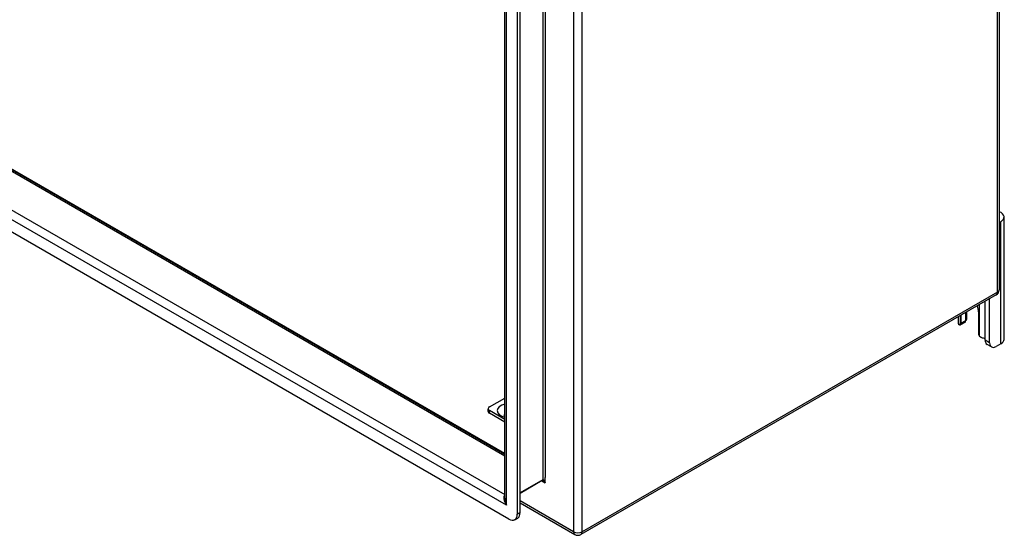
# Model space of a CAD drawing. Header units: inches. Extents: x 12 to 235, y 17 to 142.
# Tile 95 of 117: x 219 to 235, y 60 to 69. Entities that reach past the tile are written whole.
import ezdxf

# ---------------------------------------------------------------- set-up
doc = ezdxf.new("R2010")
doc.units = ezdxf.units.IN
doc.header["$MEASUREMENT"] = 0
doc.layers.add('Visible Edges(ANSI)', color=7, linetype='Continuous', lineweight=25)
doc.layers.add('Visible Tangent Edges(ANSI)', color=7, linetype='Continuous', lineweight=25)

msp = doc.modelspace()

# ---------------------------------------------------------------- linework, layer by layer
at = {"layer": 'Visible Edges(ANSI)'}
for p, q in [((235.268, 113.276), (235.268, 64.448)), ((227.018, 60.966), (227.018, 108.553)), ((227.228, 108.531), (227.228, 60.698)), ((227.276, 60.726), (227.276, 108.559)), ((227.018, 61.712), (203.404, 75.346)), ((203.417, 75.331), (227.018, 61.704)), ((227.089, 60.618), (202.635, 74.736)), ((235.295, 65.584), (235.268, 65.569)), ((235.35, 63.619), (235.35, 65.661)), ((235.218, 64.363), (228.287, 60.361)), ((235.035, 63.606), (235.035, 64.257)), ((235.109, 63.563), (235.109, 64.299)), ((234.731, 63.977), (234.731, 64.081)), ((234.922, 64.08), (234.922, 63.723)), ((234.582, 63.995), (234.582, 63.901)), ((234.635, 63.889), (234.635, 64.026)), ((234.709, 64.069), (234.709, 63.931)), ((234.696, 63.903), (234.622, 63.86)), ((235.141, 63.492), (235.067, 63.534)), ((235.295, 63.543), (235.219, 63.499)), ((226.766, 62.494), (227.018, 62.64)), ((226.743, 62.417), (226.743, 62.462)), ((227.018, 62.284), (226.766, 62.429)), ((227.018, 62.239), (226.766, 62.385)), ((227.645, 61.261), (227.276, 61.048)), ((227.276, 60.888), (228.188, 60.361)), ((227.187, 60.608), (227.235, 60.636))]:
    msp.add_line(p, q, dxfattribs=at)
at = {"layer": 'Visible Edges(ANSI)', "flags": 128}
for points in [[(234.717, 63.936), (234.717, 63.936), (234.717, 63.935), (234.716, 63.935), (234.716, 63.934), (234.716, 63.934), (234.715, 63.933), (234.715, 63.933), (234.715, 63.933), (234.714, 63.932), (234.714, 63.932), (234.714, 63.931), (234.713, 63.931), (234.713, 63.931), (234.713, 63.93), (234.712, 63.93), (234.712, 63.929), (234.712, 63.929), (234.711, 63.928), (234.711, 63.928), (234.71, 63.928), (234.71, 63.927), (234.71, 63.927), (234.709, 63.926), (234.709, 63.926)], [(234.622, 63.86), (234.621, 63.86), (234.62, 63.859), (234.619, 63.859), (234.618, 63.858), (234.617, 63.858), (234.616, 63.858), (234.615, 63.858), (234.613, 63.858), (234.612, 63.858), (234.611, 63.858), (234.61, 63.858), (234.609, 63.858), (234.608, 63.858), (234.607, 63.859), (234.605, 63.859), (234.604, 63.86), (234.603, 63.86), (234.602, 63.861), (234.601, 63.862), (234.6, 63.863), (234.599, 63.863), (234.598, 63.864), (234.597, 63.865), (234.596, 63.866)], [(234.971, 63.65), (234.969, 63.65), (234.967, 63.651), (234.966, 63.652), (234.964, 63.652), (234.962, 63.653), (234.96, 63.654), (234.959, 63.655), (234.957, 63.656), (234.955, 63.657), (234.954, 63.658), (234.952, 63.66), (234.95, 63.661), (234.949, 63.662), (234.947, 63.664), (234.946, 63.665), (234.945, 63.666), (234.943, 63.668), (234.942, 63.67), (234.941, 63.671), (234.939, 63.673), (234.938, 63.674), (234.937, 63.676), (234.936, 63.678), (234.935, 63.68)], [(227.005, 62.357), (227.005, 62.356), (227.008, 62.354), (227.012, 62.351), (227.018, 62.348)], [(227.658, 61.257), (227.653, 61.259), (227.649, 61.26), (227.646, 61.261), (227.645, 61.261)]]:
    msp.add_lwpolyline(points, dxfattribs=at)
at = {"layer": 'Visible Edges(ANSI)'}
for centre, start, end in [((235.169, 64.448), 300, 0), ((228.238, 60.447), 240, 300)]:
    msp.add_arc(centre, 0.099, start, end, dxfattribs=at)
for centre, major_axis, start_param, end_param in [((235.162, 65.661), (0.188, 0), 5.497787, 7.25497), ((234.779, 64.163), (0.102, -0.176), 0.785398, 1.335218), ((234.665, 63.957), (0.031, -0.0537), 0, 0.785398), ((234.543, 63.977), (0.187, 0), 5.900503, 6.283185), ((234.718, 63.901), (-0.136, 0), 0, 0.457575), ((234.591, 63.914), (0.031, -0.0537), 6.282025, 7.068583), ((234.966, 63.697), (-0.031, 0.0537), 0.785398, 1.571956), ((235.031, 63.72), (0.136, 0), 4.254814, 4.739895), ((235.145, 63.67), (-0.078, -0.135), 5.497787, 6.283185), ((235.162, 63.619), (0.187, 0), 5.497787, 6.283185), ((235.219, 63.627), (-0.078, -0.135), 5.497787, 7.068583), ((226.822, 62.462), (-0.0787, 0), 5.497787, 7.068583), ((226.822, 62.417), (-0.0787, 0), 0, 0.785398), ((227.089, 60.779), (0.098, -0.17), 5.497787, 7.068583), ((227.137, 60.807), (0.098, -0.17), 0, 0.785398)]:
    msp.add_ellipse(centre, major_axis=major_axis, ratio=0.57735, start_param=start_param, end_param=end_param, dxfattribs=at)
at = {"layer": 'Visible Tangent Edges(ANSI)'}
for p, q in [((235.239, 64.408), (235.239, 113.236)), ((228.168, 109.234), (228.168, 60.406)), ((228.308, 60.406), (228.308, 109.234)), ((227.652, 108.911), (227.652, 61.275)), ((227.695, 108.874), (227.695, 61.312)), ((227.047, 60.85), (227.047, 108.588)), ((227.018, 61.671), (203.394, 75.31)), ((227.047, 60.85), (202.677, 74.921)), ((202.838, 74.989), (227.018, 61.029)), ((235.295, 63.543), (235.295, 65.584)), ((235.239, 64.408), (228.308, 60.406)), ((234.935, 64.199), (234.935, 63.68)), ((234.622, 63.86), (234.622, 64.018)), ((234.709, 63.931), (234.635, 63.889)), ((235.109, 63.563), (235.035, 63.606)), ((226.766, 62.385), (226.766, 62.429)), ((227.695, 61.225), (227.695, 61.312)), ((227.652, 61.275), (227.276, 61.058)), ((227.639, 61.257), (227.695, 61.225)), ((228.168, 60.406), (227.276, 60.921)), ((227.276, 60.726), (227.228, 60.698))]:
    msp.add_line(p, q, dxfattribs=at)
at = {"layer": 'Visible Tangent Edges(ANSI)', "flags": 128}
for points in [[(227.695, 61.225), (227.694, 61.228), (227.693, 61.232), (227.691, 61.235), (227.69, 61.238), (227.688, 61.242), (227.687, 61.245), (227.685, 61.248), (227.683, 61.251), (227.682, 61.254), (227.68, 61.257), (227.678, 61.26), (227.676, 61.262), (227.674, 61.265), (227.672, 61.267), (227.67, 61.269), (227.668, 61.271), (227.666, 61.273), (227.664, 61.274), (227.661, 61.275), (227.659, 61.276), (227.657, 61.276), (227.655, 61.276), (227.653, 61.276), (227.652, 61.275)], [(227.658, 61.257), (227.66, 61.256), (227.661, 61.255), (227.663, 61.253), (227.665, 61.252), (227.666, 61.251), (227.668, 61.25), (227.67, 61.249), (227.671, 61.248), (227.673, 61.246), (227.674, 61.245), (227.676, 61.244), (227.678, 61.242), (227.679, 61.241), (227.681, 61.24), (227.682, 61.238), (227.684, 61.237), (227.685, 61.235), (227.687, 61.234), (227.688, 61.232), (227.69, 61.231), (227.691, 61.229), (227.693, 61.228), (227.694, 61.226), (227.695, 61.225)]]:
    msp.add_lwpolyline(points, dxfattribs=at)
at = {"layer": 'Visible Tangent Edges(ANSI)'}
for centre, major_axis, ratio, start_param, end_param in [((235.169, 64.448), (0.0495, -0.0857), 0.57735, 0, 0.785398), ((235.169, 64.448), (0.099, 0), 0.57735, 5.497787, 6.283185), ((227.1, 62.429), (-0.206, 0), 0.57735, 5.118161, 7.44821), ((227.63, 61.288), (0.0155, -0.0268), 0.57735, 0, 0.785398), ((227.117, 60.891), (-0.095, 0.132), 0.495176, 0.057743, 1.519433), ((227.117, 60.891), (-0.066, 0.148), 0.495176, 0.836762, 1.62216), ((228.238, 60.447), (-0.0495, -0.0857), 0.57735, 5.497787, 6.283185), ((228.238, 60.447), (-0.099, 0), 0.57735, 0.785398, 2.356194), ((228.238, 60.447), (0.0495, -0.0857), 0.57735, 0, 0.785398)]:
    msp.add_ellipse(centre, major_axis=major_axis, ratio=ratio, start_param=start_param, end_param=end_param, dxfattribs=at)

doc.saveas('drawing.dxf')
